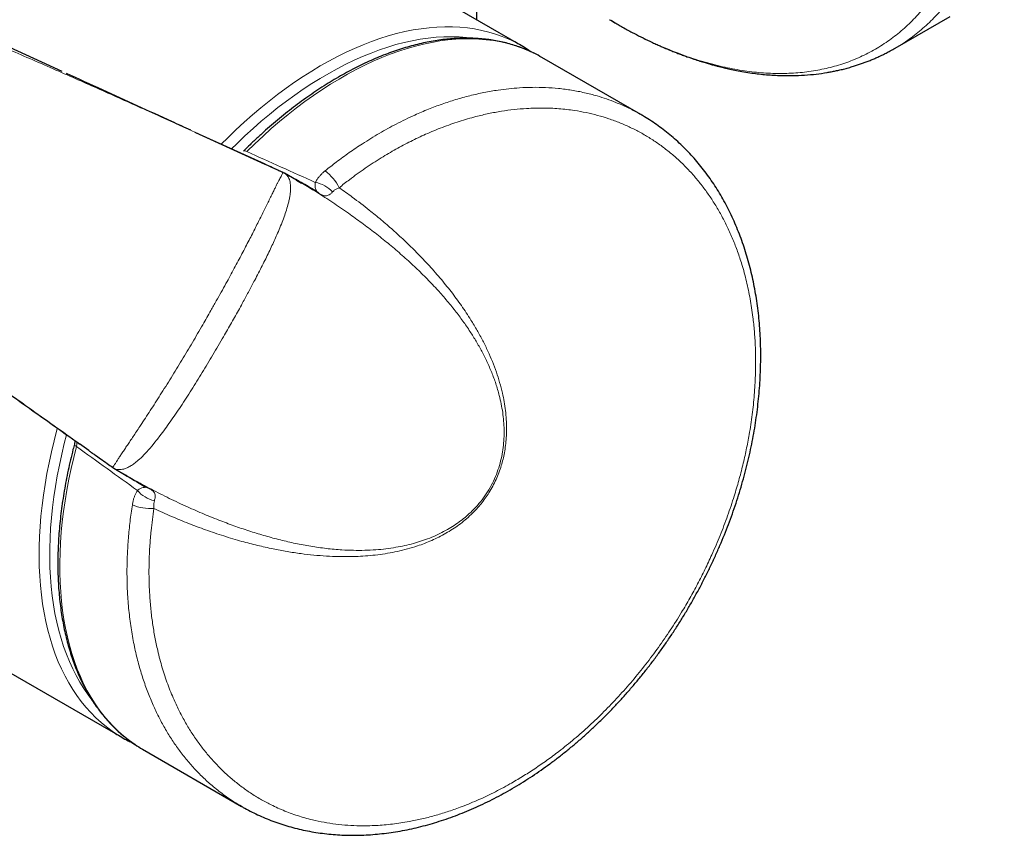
# Model space of a CAD drawing. Header units: millimetres. Extents: x 8 to 2385, y 12 to 2606.
# Tile 29 of 156: x 2316 to 2381, y 120 to 174. Entities that reach past the tile are written whole.
import ezdxf

# ---------------------------------------------------------------- set-up
doc = ezdxf.new("R2010")
doc.units = ezdxf.units.MM

msp = doc.modelspace()

# ---------------------------------------------------------------- linework, layer by layer
at = {"color": 7, "linetype": 'Continuous', "lineweight": 30}
for p, q in [((2145.652, 228.796), (2322.57, 126.664)), ((2349.068, 172.564), (2331.192, 182.884)), ((2373.882, 172.381), (2377.532, 174.488)), ((2318.613, 170.836), (2312.69, 173.539)), ((2357.015, 167.976), (2350.447, 171.768)), ((2327.426, 166.806), (2332.073, 164.687)), ((2332.088, 164.678), (2327.494, 166.778)), ((2332.081, 164.683), (2333.23, 164.157)), ((2334.172, 163.625), (2333.359, 164.094)), ((2334.17, 163.621), (2334.507, 163.429)), ((2320.378, 145.695), (2319.774, 146.125)), ((2322.028, 144.524), (2322.049, 144.512)), ((2322.048, 144.509), (2322.861, 144.039)), ((2322.864, 144.043), (2322.851, 144.051)), ((2323.949, 125.868), (2330.518, 122.075)), ((2330.522, 122.082), (2330.534, 122.075))]:
    msp.add_line(p, q, dxfattribs=at)
at = {"color": 252, "linetype": 'Continuous', "lineweight": 0, "flags": 128}
for points in [[(2329.176, 166.012), (2329.603, 166.439), (2330.143, 166.959), (2330.688, 167.464), (2331.238, 167.951), (2331.792, 168.422), (2332.35, 168.876), (2332.911, 169.311), (2333.475, 169.729), (2334.041, 170.128), (2334.608, 170.508), (2335.177, 170.869), (2335.746, 171.21), (2336.315, 171.531), (2336.884, 171.832), (2337.452, 172.112), (2338.018, 172.372), (2338.582, 172.611), (2339.144, 172.828), (2339.703, 173.024), (2340.258, 173.199), (2340.809, 173.351), (2341.355, 173.482), (2341.896, 173.591), (2342.432, 173.678), (2342.962, 173.742), (2343.485, 173.784), (2344.001, 173.804), (2344.509, 173.801), (2345.009, 173.776), (2345.501, 173.729), (2345.984, 173.66), (2346.457, 173.568), (2346.921, 173.454), (2347.375, 173.319), (2347.817, 173.161), (2348.249, 172.982), (2348.644, 172.794)], [(2345.84, 173.049), (2345.444, 173.095), (2344.952, 173.131), (2344.453, 173.145), (2343.945, 173.136), (2343.431, 173.105), (2342.909, 173.052), (2342.381, 172.977), (2341.847, 172.879), (2341.308, 172.759), (2340.764, 172.618), (2340.216, 172.454), (2339.664, 172.269), (2339.109, 172.062), (2338.551, 171.834), (2337.99, 171.585), (2337.428, 171.315), (2336.865, 171.024), (2336.301, 170.713), (2335.737, 170.382), (2335.173, 170.032), (2334.611, 169.661), (2334.05, 169.272), (2333.49, 168.864), (2332.934, 168.438), (2332.38, 167.994), (2331.83, 167.532), (2331.284, 167.053), (2330.743, 166.558), (2330.206, 166.047), (2329.859, 165.704)], [(2349.932, 172.043), (2349.516, 172.235), (2349.082, 172.408), (2348.637, 172.56), (2348.181, 172.69), (2347.715, 172.798), (2347.24, 172.884), (2346.755, 172.947), (2346.262, 172.989), (2345.76, 173.008), (2345.25, 173.005), (2344.733, 172.98), (2344.209, 172.932), (2343.678, 172.862), (2343.142, 172.77), (2342.6, 172.656), (2342.053, 172.52), (2341.501, 172.362), (2340.946, 172.183), (2340.387, 171.982), (2339.825, 171.759), (2339.261, 171.516), (2338.695, 171.251), (2338.128, 170.966), (2337.559, 170.661), (2336.991, 170.335), (2336.422, 169.99), (2335.854, 169.625), (2335.288, 169.241), (2334.723, 168.838), (2334.16, 168.417), (2333.601, 167.977), (2333.044, 167.52), (2332.492, 167.046), (2331.944, 166.555), (2331.4, 166.048), (2330.862, 165.524)], [(2330.653, 165.56), (2330.669, 165.571), (2330.704, 165.579), (2330.749, 165.573), (2330.802, 165.555), (2330.862, 165.524)], [(2322.151, 126.921), (2321.933, 127.068), (2321.557, 127.345), (2321.195, 127.643), (2320.846, 127.96), (2320.51, 128.298), (2320.189, 128.655), (2319.882, 129.032), (2319.59, 129.428), (2319.313, 129.842), (2319.051, 130.275), (2318.805, 130.725), (2318.574, 131.193), (2318.36, 131.678), (2318.161, 132.179), (2317.979, 132.697), (2317.813, 133.23), (2317.664, 133.778), (2317.531, 134.341), (2317.415, 134.918), (2317.317, 135.508), (2317.235, 136.112), (2317.171, 136.728), (2317.124, 137.356), (2317.094, 137.995), (2317.081, 138.645), (2317.086, 139.305), (2317.108, 139.975), (2317.147, 140.653), (2317.203, 141.34), (2317.277, 142.034), (2317.368, 142.736), (2317.476, 143.443), (2317.6, 144.157), (2317.742, 144.875), (2317.9, 145.598), (2318.075, 146.325), (2318.266, 147.054), (2318.297, 147.168)], [(2318.907, 146.736), (2318.758, 146.16), (2318.585, 145.44), (2318.429, 144.725), (2318.29, 144.013), (2318.167, 143.306), (2318.062, 142.606), (2317.973, 141.911), (2317.902, 141.224), (2317.848, 140.545), (2317.811, 139.873), (2317.791, 139.211), (2317.789, 138.558), (2317.804, 137.916), (2317.836, 137.284), (2317.886, 136.664), (2317.953, 136.056), (2318.036, 135.46), (2318.137, 134.878), (2318.255, 134.309), (2318.39, 133.754), (2318.542, 133.214), (2318.71, 132.69), (2318.894, 132.181), (2319.095, 131.688), (2319.312, 131.212), (2319.545, 130.753), (2319.793, 130.312), (2320.057, 129.889), (2320.336, 129.484), (2320.587, 129.152)], [(2319.563, 145.954), (2319.379, 145.226), (2319.211, 144.502), (2319.06, 143.781), (2318.926, 143.066), (2318.808, 142.355), (2318.707, 141.651), (2318.624, 140.953), (2318.557, 140.263), (2318.508, 139.58), (2318.476, 138.906), (2318.461, 138.241), (2318.463, 137.585), (2318.483, 136.94), (2318.519, 136.306), (2318.573, 135.684), (2318.645, 135.073), (2318.733, 134.475), (2318.838, 133.891), (2318.96, 133.32), (2319.099, 132.764), (2319.255, 132.222), (2319.427, 131.695), (2319.616, 131.185), (2319.821, 130.69), (2320.041, 130.212), (2320.278, 129.752), (2320.53, 129.309), (2320.797, 128.884), (2321.08, 128.477), (2321.377, 128.089), (2321.689, 127.72), (2322.016, 127.371), (2322.356, 127.041), (2322.71, 126.731), (2323.077, 126.442), (2323.453, 126.176)], [(2319.427, 146.116), (2319.426, 146.098), (2319.437, 146.064), (2319.464, 146.028), (2319.507, 145.99), (2319.563, 145.954)]]:
    msp.add_lwpolyline(points, dxfattribs=at)
at = {"color": 7, "linetype": 'Continuous', "lineweight": 30}
for centre, radius, start, end in [((2344.648, 164.907), 8.842, 56.80046, 63.12967), ((2346.023, 164.105), 8.848, 60.00419, 63.78512), ((2326.99, 134.319), 8.84, 236.81156, 243.12083), ((2328.373, 133.53), 8.848, 236.217, 240.00117)]:
    msp.add_arc(centre, radius, start, end, dxfattribs=at)
at = {"color": 252, "linetype": 'Continuous', "lineweight": 0}
for centre, radius, start, end in [((2334.243, 161.788), 3.059, 25.97025, 53.47219), ((2335.048, 161.46), 2.05, 42.46405, 79.8063), ((2335.142, 162.281), 0.702, 41.98445, 60.6815), ((2324.513, 143.869), 0.702, 239.30136, 258.02361), ((2325.176, 144.362), 2.051, 220.19757, 257.53213), ((2324.489, 144.888), 3.053, 246.49952, 274.05866)]:
    msp.add_arc(centre, radius, start, end, dxfattribs=at)
for major_axis, ratio, start_param, end_param in [((234.047, -104.568), 0.006179, 1.168661, 1.189711), ((207.594, -150.386), 0.006162, 5.093472, 5.114522)]:
    msp.add_ellipse((2243.214, 203.074), major_axis=major_axis, ratio=ratio, start_param=start_param, end_param=end_param, dxfattribs=at)
for points, knots in [([(2338.885, 233.005), (2339.217, 233.184), (2339.882, 233.543), (2340.946, 233.96), (2342.055, 234.285), (2343.21, 234.509), (2344.406, 234.634), (2345.64, 234.657), (2346.908, 234.581), (2348.205, 234.403), (2349.529, 234.127), (2350.874, 233.751), (2352.236, 233.277), (2353.611, 232.708), (2354.995, 232.043), (2356.384, 231.287), (2357.772, 230.44), (2359.156, 229.507), (2360.531, 228.488), (2361.894, 227.389), (2363.239, 226.212), (2364.562, 224.961), (2365.86, 223.64), (2367.127, 222.253), (2368.361, 220.804), (2369.558, 219.299), (2370.713, 217.741), (2371.822, 216.136), (2372.884, 214.489), (2373.893, 212.804), (2374.847, 211.088), (2375.743, 209.345), (2376.578, 207.581), (2377.35, 205.802), (2378.056, 204.013), (2378.693, 202.22), (2379.261, 200.429), (2379.756, 198.644), (2380.178, 196.873), (2380.525, 195.119), (2380.796, 193.39), (2380.99, 191.69), (2381.107, 190.024), (2381.145, 188.398), (2381.107, 186.817), (2380.99, 185.287), (2380.796, 183.811), (2380.525, 182.394), (2380.178, 181.041), (2379.756, 179.756), (2379.261, 178.544), (2378.693, 177.407), (2378.056, 176.351), (2377.35, 175.376), (2376.578, 174.489), (2375.744, 173.687), (2374.843, 172.988), (2374.22, 172.555), (2373.883, 172.382), (2373.882, 172.381)], [0, 0, 0, 0, 0.017831, 0.035688, 0.053546, 0.071403, 0.08926, 0.107117, 0.124974, 0.142831, 0.160688, 0.178546, 0.196403, 0.21426, 0.232117, 0.249974, 0.267831, 0.285688, 0.303546, 0.321403, 0.33926, 0.357117, 0.374974, 0.392831, 0.410688, 0.428546, 0.446403, 0.46426, 0.482117, 0.499974, 0.517831, 0.535688, 0.553546, 0.571403, 0.58926, 0.607117, 0.624974, 0.642831, 0.660688, 0.678546, 0.696403, 0.71426, 0.732117, 0.749974, 0.767831, 0.785688, 0.803546, 0.821403, 0.83926, 0.857117, 0.874974, 0.892831, 0.910688, 0.928546, 0.946403, 0.96426, 0.982117, 0.999974, 1, 1, 1, 1]), ([(2354.958, 174.274), (2355.097, 174.189), (2355.691, 173.823), (2356.74, 173.266), (2358.1, 172.608), (2359.452, 172.049), (2360.791, 171.583), (2362.113, 171.214), (2363.414, 170.942), (2364.689, 170.768), (2365.935, 170.692), (2367.148, 170.716), (2368.324, 170.838), (2369.459, 171.059), (2370.55, 171.377), (2371.593, 171.792), (2372.585, 172.302), (2373.523, 172.906), (2374.404, 173.602), (2375.225, 174.388), (2375.983, 175.261), (2376.677, 176.218), (2377.303, 177.257), (2377.861, 178.374), (2378.348, 179.566), (2378.763, 180.829), (2379.104, 182.159), (2379.37, 183.551), (2379.561, 185.002), (2379.675, 186.507), (2379.714, 188.06), (2379.675, 189.658), (2379.561, 191.295), (2379.37, 192.967), (2379.104, 194.667), (2378.763, 196.39), (2378.348, 198.131), (2377.861, 199.885), (2377.303, 201.646), (2376.677, 203.409), (2375.983, 205.167), (2375.225, 206.915), (2374.404, 208.649), (2373.523, 210.362), (2372.585, 212.049), (2371.593, 213.705), (2370.55, 215.324), (2369.459, 216.902), (2368.324, 218.433), (2367.148, 219.913), (2365.935, 221.336), (2364.689, 222.7), (2363.414, 223.998), (2362.113, 225.228), (2360.791, 226.385), (2359.452, 227.465), (2358.1, 228.466), (2356.74, 229.384), (2355.375, 230.216), (2354.01, 230.96), (2352.65, 231.612), (2351.298, 232.172), (2349.959, 232.638), (2348.637, 233.007), (2347.337, 233.279), (2346.061, 233.453), (2344.815, 233.529), (2343.602, 233.506), (2342.426, 233.383), (2341.291, 233.163), (2340.2, 232.845), (2339.157, 232.43), (2338.165, 231.919), (2337.227, 231.315), (2336.346, 230.619), (2335.526, 229.833), (2334.767, 228.96), (2334.073, 228.003), (2333.447, 226.964), (2332.889, 225.847), (2332.402, 224.655), (2331.988, 223.392), (2331.647, 222.063), (2331.38, 220.67), (2331.19, 219.219), (2331.071, 217.717), (2331.057, 216.675), (2331.049, 216.154)], [0, 0, 0, 0, 0.003628, 0.01549, 0.027351, 0.039213, 0.051074, 0.062936, 0.074797, 0.086659, 0.098521, 0.110382, 0.122244, 0.134105, 0.145967, 0.157828, 0.16969, 0.181552, 0.193413, 0.205275, 0.217136, 0.228998, 0.240859, 0.252721, 0.264583, 0.276444, 0.288306, 0.300167, 0.312029, 0.32389, 0.335752, 0.347614, 0.359475, 0.371337, 0.383198, 0.39506, 0.406921, 0.418783, 0.430645, 0.442506, 0.454368, 0.466229, 0.478091, 0.489952, 0.501814, 0.513676, 0.525537, 0.537399, 0.54926, 0.561122, 0.572983, 0.584845, 0.596707, 0.608568, 0.62043, 0.632291, 0.644153, 0.656014, 0.667876, 0.679738, 0.691599, 0.703461, 0.715322, 0.727184, 0.739045, 0.750907, 0.762769, 0.77463, 0.786492, 0.798353, 0.810215, 0.822076, 0.833938, 0.8458, 0.857661, 0.869523, 0.881384, 0.893246, 0.905107, 0.916969, 0.928831, 0.940692, 0.952554, 0.964415, 0.976277, 0.988138, 1, 1, 1, 1]), ([(2312.222, 173.514), (2313.252, 173.075), (2315.311, 172.198), (2318.335, 170.879), (2321.293, 169.57), (2324.305, 168.221), (2326.346, 167.295), (2327.426, 166.806)], [0, 0, 0, 0, 0.202182, 0.404374, 0.595091, 0.785812, 1, 1, 1, 1]), ([(2357.009, 167.975), (2356.965, 168.002), (2356.681, 168.176), (2356.13, 168.45), (2355.416, 168.768), (2354.741, 169.019), (2354.05, 169.24), (2353.279, 169.439), (2352.423, 169.605), (2351.562, 169.717), (2350.698, 169.779), (2349.834, 169.794), (2349.016, 169.763), (2348.251, 169.698), (2347.468, 169.599), (2346.607, 169.45), (2345.668, 169.238), (2344.739, 168.981), (2343.821, 168.68), (2342.916, 168.339), (2341.901, 167.906), (2340.812, 167.378), (2339.654, 166.741), (2338.617, 166.102), (2337.666, 165.46), (2336.838, 164.859), (2336.309, 164.44), (2336.064, 164.246)], [0, 0, 0, 0, 0.007904, 0.0505654, 0.0932268, 0.1261736, 0.1591204, 0.2019683, 0.2448379, 0.2876856, 0.32865, 0.3696335, 0.4105978, 0.4432608, 0.4759237, 0.5184015, 0.5609008, 0.6033784, 0.6439891, 0.6846187, 0.7252293, 0.7809387, 0.8320138, 0.8830888, 0.9238928, 0.9646968, 1, 1, 1, 1]), ([(2336.993, 163.127), (2337.22, 163.306), (2337.79, 163.755), (2338.722, 164.422), (2339.753, 165.095), (2340.761, 165.688), (2341.742, 166.21), (2342.771, 166.698), (2343.844, 167.143), (2344.96, 167.535), (2345.986, 167.832), (2346.92, 168.05), (2347.763, 168.206), (2348.602, 168.32), (2349.522, 168.399), (2350.517, 168.425), (2351.578, 168.38), (2352.535, 168.27), (2353.391, 168.115), (2354.151, 167.932), (2354.896, 167.706), (2355.619, 167.44), (2356.318, 167.133), (2356.99, 166.79), (2357.645, 166.406), (2358.278, 165.98), (2358.894, 165.512), (2359.486, 165.003), (2360.053, 164.452), (2360.587, 163.869), (2361.087, 163.256), (2361.552, 162.617), (2361.99, 161.942), (2362.399, 161.233), (2362.779, 160.485), (2363.127, 159.703), (2363.442, 158.888), (2363.749, 157.963), (2364.033, 156.92), (2364.278, 155.754), (2364.447, 154.646), (2364.554, 153.608), (2364.614, 152.65), (2364.637, 151.673), (2364.621, 150.585), (2364.551, 149.385), (2364.414, 148.074), (2364.23, 146.856), (2364.015, 145.736), (2363.785, 144.717), (2363.519, 143.695), (2363.188, 142.574), (2362.78, 141.359), (2362.284, 140.057), (2361.777, 138.871), (2361.273, 137.799), (2360.787, 136.839), (2360.269, 135.889), (2359.669, 134.862), (2358.976, 133.767), (2358.185, 132.617), (2357.346, 131.496), (2356.462, 130.407), (2355.534, 129.356), (2354.578, 128.36), (2353.599, 127.421), (2352.599, 126.542), (2351.657, 125.781), (2350.779, 125.129), (2349.973, 124.571), (2349.154, 124.048), (2348.241, 123.509), (2347.23, 122.971), (2346.127, 122.453), (2345.106, 122.039), (2344.173, 121.711), (2343.327, 121.454), (2342.481, 121.237), (2341.549, 121.044), (2340.532, 120.89), (2339.442, 120.797), (2338.453, 120.778), (2337.562, 120.816), (2336.768, 120.893), (2335.984, 121.013), (2335.134, 121.193), (2334.226, 121.451), (2333.272, 121.803), (2332.426, 122.193), (2331.68, 122.602), (2331.028, 123.013), (2330.398, 123.465), (2329.797, 123.954), (2329.227, 124.476), (2328.69, 125.03), (2328.177, 125.621), (2327.691, 126.249), (2327.231, 126.918), (2326.801, 127.623), (2326.401, 128.365), (2325.999, 129.214), (2325.609, 130.18), (2325.247, 131.271), (2324.969, 132.316), (2324.761, 133.301), (2324.609, 134.215), (2324.494, 135.154), (2324.405, 136.243), (2324.369, 137.342), (2324.383, 138.441), (2324.43, 139.398), (2324.505, 140.287), (2324.597, 141.102), (2324.669, 141.596), (2324.705, 141.843)], [0, 0, 0, 0, 0.006854, 0.017218, 0.027583, 0.036927, 0.046277, 0.055622, 0.066125, 0.076636, 0.087139, 0.095164, 0.103192, 0.111217, 0.119329, 0.129926, 0.140532, 0.151129, 0.159225, 0.167325, 0.175422, 0.183606, 0.19159, 0.199577, 0.20756, 0.21567, 0.22378, 0.232008, 0.240235, 0.2485, 0.256503, 0.264509, 0.272512, 0.280644, 0.288776, 0.297028, 0.305279, 0.313569, 0.324234, 0.334907, 0.345572, 0.353727, 0.361885, 0.37004, 0.378287, 0.388833, 0.399387, 0.409933, 0.417997, 0.426065, 0.434128, 0.442284, 0.452705, 0.463135, 0.473556, 0.481523, 0.489494, 0.497461, 0.505517, 0.515863, 0.526217, 0.536563, 0.547133, 0.557712, 0.568282, 0.578633, 0.588992, 0.599344, 0.607253, 0.615166, 0.623075, 0.631071, 0.641504, 0.651946, 0.66238, 0.670351, 0.678326, 0.686297, 0.694354, 0.704912, 0.715478, 0.726036, 0.734102, 0.742172, 0.750238, 0.758392, 0.769064, 0.779744, 0.790416, 0.798571, 0.806729, 0.814884, 0.823129, 0.831133, 0.83914, 0.847144, 0.855276, 0.863409, 0.87166, 0.879911, 0.8882, 0.898892, 0.909592, 0.920284, 0.928459, 0.936637, 0.944812, 0.953079, 0.964695, 0.972514, 0.980336, 0.988155, 0.994077, 1, 1, 1, 1]), ([(2333.249, 164.141), (2333.249, 164.131), (2333.251, 164.11), (2333.223, 164.04), (2333.174, 163.938), (2333.108, 163.811), (2333.034, 163.669), (2332.957, 163.522), (2332.87, 163.354), (2332.768, 163.154), (2332.652, 162.919), (2332.515, 162.639), (2332.363, 162.33), (2332.197, 161.991), (2332.021, 161.635), (2331.837, 161.264), (2331.643, 160.879), (2331.443, 160.48), (2331.162, 159.925), (2330.783, 159.189), (2330.379, 158.42), (2330.034, 157.775), (2329.764, 157.275), (2329.474, 156.744), (2329.167, 156.189), (2328.834, 155.592), (2328.428, 154.873), (2328.014, 154.151), (2327.603, 153.444), (2327.257, 152.857), (2326.909, 152.271), (2326.557, 151.685), (2326.202, 151.1), (2325.843, 150.518), (2325.483, 149.941), (2325.132, 149.384), (2324.791, 148.85), (2324.461, 148.339), (2324.134, 147.839), (2323.845, 147.399), (2323.595, 147.02), (2323.382, 146.699), (2323.178, 146.394), (2322.985, 146.107), (2322.804, 145.839), (2322.632, 145.585), (2322.474, 145.345), (2322.337, 145.127), (2322.218, 144.944), (2322.127, 144.807), (2322.059, 144.708), (2322.011, 144.641), (2321.975, 144.598), (2321.953, 144.578), (2321.947, 144.58), (2321.945, 144.581)], [0, 0, 0, 0, 0.014878, 0.031713, 0.048655, 0.065717, 0.07839, 0.091118, 0.1039, 0.116738, 0.13204, 0.14742, 0.164107, 0.180802, 0.197566, 0.214277, 0.231042, 0.247996, 0.264989, 0.300193, 0.337216, 0.356206, 0.375939, 0.395695, 0.418058, 0.440449, 0.464885, 0.501485, 0.524392, 0.547322, 0.57033, 0.593365, 0.616743, 0.640155, 0.663687, 0.687269, 0.709234, 0.731257, 0.753492, 0.775816, 0.791819, 0.807872, 0.823702, 0.839591, 0.855266, 0.871014, 0.888084, 0.905283, 0.922621, 0.940095, 0.953637, 0.967239, 0.980903, 0.994621, 1, 1, 1, 1]), ([(2322.049, 144.512), (2322.068, 144.5), (2322.121, 144.467), (2322.23, 144.434), (2322.372, 144.415), (2322.529, 144.423), (2322.711, 144.46), (2322.919, 144.536), (2323.154, 144.66), (2323.4, 144.827), (2323.695, 145.063), (2324.045, 145.393), (2324.453, 145.84), (2324.809, 146.276), (2325.141, 146.708), (2325.444, 147.115), (2325.788, 147.597), (2326.133, 148.098), (2326.484, 148.62), (2326.837, 149.16), (2327.194, 149.715), (2327.549, 150.28), (2327.905, 150.857), (2328.261, 151.442), (2328.618, 152.037), (2328.972, 152.636), (2329.386, 153.345), (2329.855, 154.166), (2330.291, 154.944), (2330.678, 155.648), (2331.018, 156.276), (2331.355, 156.912), (2331.727, 157.628), (2332.116, 158.4), (2332.472, 159.14), (2332.729, 159.7), (2332.922, 160.138), (2333.115, 160.596), (2333.303, 161.073), (2333.466, 161.537), (2333.586, 161.929), (2333.667, 162.254), (2333.719, 162.517), (2333.756, 162.767), (2333.775, 163.004), (2333.774, 163.221), (2333.755, 163.419), (2333.718, 163.595), (2333.663, 163.75), (2333.59, 163.882), (2333.492, 164.004), (2333.407, 164.061), (2333.359, 164.094)], [0, 0, 0, 0, 0.007252, 0.021225, 0.035196, 0.048989, 0.062782, 0.079736, 0.096904, 0.114074, 0.13145, 0.156604, 0.183026, 0.211018, 0.225392, 0.246978, 0.268653, 0.290554, 0.312517, 0.335104, 0.357738, 0.380493, 0.403282, 0.426454, 0.449655, 0.472941, 0.496253, 0.531934, 0.567707, 0.585757, 0.612855, 0.640007, 0.659117, 0.695786, 0.730142, 0.746797, 0.763451, 0.78376, 0.80416, 0.824883, 0.84574, 0.859052, 0.872363, 0.885944, 0.899524, 0.913304, 0.926605, 0.940265, 0.953925, 0.96773, 0.981537, 1, 1, 1, 1]), ([(2336.064, 164.246), (2336.012, 164.203), (2335.909, 164.116), (2335.768, 163.976), (2335.638, 163.828), (2335.515, 163.662), (2335.447, 163.543), (2335.411, 163.478)], [0, 0, 0, 0, 0.189617, 0.380286, 0.574478, 0.769996, 1, 1, 1, 1]), ([(2334.507, 163.429), (2334.523, 163.42), (2334.909, 163.199), (2335.642, 162.743), (2336.703, 162.061), (2337.694, 161.38), (2338.625, 160.706), (2339.496, 160.041), (2340.35, 159.353), (2341.183, 158.64), (2341.982, 157.913), (2342.746, 157.17), (2343.446, 156.437), (2344.096, 155.701), (2344.675, 154.993), (2345.208, 154.284), (2345.672, 153.608), (2346.09, 152.937), (2346.464, 152.276), (2346.809, 151.588), (2347.123, 150.871), (2347.398, 150.123), (2347.606, 149.425), (2347.753, 148.785), (2347.85, 148.22), (2347.915, 147.646), (2347.945, 147.067), (2347.936, 146.482), (2347.886, 145.893), (2347.788, 145.296), (2347.639, 144.696), (2347.435, 144.099), (2347.174, 143.513), (2346.855, 142.947), (2346.482, 142.412), (2346.101, 141.96), (2345.719, 141.573), (2345.35, 141.245), (2344.945, 140.931), (2344.514, 140.639), (2344.039, 140.36), (2343.534, 140.105), (2343.001, 139.876), (2342.465, 139.682), (2341.912, 139.514), (2341.346, 139.374), (2340.736, 139.255), (2340.099, 139.162), (2339.405, 139.096), (2338.687, 139.062), (2337.936, 139.061), (2337.085, 139.096), (2336.139, 139.182), (2335.112, 139.328), (2334.097, 139.518), (2333.095, 139.749), (2332.104, 140.015), (2331.116, 140.316), (2330.13, 140.65), (2329.1, 141.032), (2328.032, 141.462), (2326.891, 141.96), (2325.724, 142.509), (2324.526, 143.117), (2323.572, 143.628), (2323.02, 143.952), (2322.864, 144.043)], [0, 0, 0, 0, 0.0011, 0.026484, 0.05188, 0.077287, 0.099509, 0.121873, 0.144245, 0.1666, 0.188966, 0.21027, 0.231588, 0.250627, 0.269683, 0.286676, 0.303687, 0.318431, 0.333208, 0.348007, 0.362853, 0.377737, 0.392674, 0.402897, 0.413149, 0.423005, 0.432902, 0.442581, 0.452057, 0.461584, 0.471212, 0.480662, 0.490229, 0.499962, 0.509594, 0.519389, 0.526743, 0.534599, 0.542512, 0.551211, 0.559959, 0.569962, 0.58001, 0.590096, 0.60021, 0.611151, 0.622114, 0.634802, 0.647512, 0.661939, 0.676387, 0.691454, 0.712171, 0.732935, 0.753724, 0.774548, 0.795388, 0.816241, 0.837642, 0.859054, 0.883519, 0.907995, 0.934952, 0.961923, 0.98922, 1, 1, 1, 1]), ([(2334.088, 163.674), (2334.197, 163.612), (2334.727, 163.311), (2335.249, 162.998), (2335.664, 162.75)], [0, 0, 0, 0, 0.205107, 1, 1, 1, 1]), ([(2335.411, 163.478), (2335.405, 163.427), (2335.392, 163.322), (2335.402, 163.191), (2335.425, 163.078), (2335.454, 162.995), (2335.479, 162.938), (2335.49, 162.909), (2335.488, 162.896), (2335.472, 162.901), (2335.465, 162.903)], [0, 0, 0, 0, 0.154665, 0.314712, 0.483386, 0.654438, 0.767067, 0.880977, 0.945237, 1, 1, 1, 1]), ([(2324.705, 141.843), (2325.091, 141.666), (2325.85, 141.318), (2326.995, 140.848), (2328.15, 140.413), (2329.333, 140.013), (2330.48, 139.671), (2331.574, 139.387), (2332.571, 139.163), (2333.536, 138.982), (2334.433, 138.846), (2335.304, 138.745), (2336.138, 138.678), (2336.908, 138.647), (2337.61, 138.643), (2338.253, 138.661), (2338.9, 138.702), (2339.551, 138.769), (2340.206, 138.864), (2340.865, 138.99), (2341.528, 139.151), (2342.128, 139.332), (2342.666, 139.525), (2343.139, 139.72), (2343.611, 139.941), (2344.07, 140.187), (2344.515, 140.457), (2344.94, 140.75), (2345.355, 141.075), (2345.753, 141.431), (2346.108, 141.795), (2346.421, 142.158), (2346.691, 142.514), (2346.949, 142.899), (2347.189, 143.313), (2347.409, 143.758), (2347.6, 144.218), (2347.753, 144.67), (2347.872, 145.109), (2347.969, 145.558), (2348.042, 146.033), (2348.093, 146.57), (2348.111, 147.143), (2348.091, 147.745), (2348.036, 148.341), (2347.949, 148.926), (2347.822, 149.551), (2347.65, 150.208), (2347.427, 150.906), (2347.166, 151.596), (2346.864, 152.291), (2346.526, 152.98), (2346.151, 153.669), (2345.683, 154.45), (2345.111, 155.312), (2344.423, 156.243), (2343.68, 157.159), (2342.883, 158.059), (2342.085, 158.89), (2341.308, 159.644), (2340.559, 160.329), (2339.789, 160.995), (2338.897, 161.723), (2337.967, 162.437), (2337.286, 162.919), (2336.993, 163.127)], [0, 0, 0, 0, 0.027354, 0.053679, 0.08002, 0.107444, 0.13489, 0.158047, 0.18122, 0.201661, 0.222116, 0.240387, 0.258671, 0.276424, 0.290105, 0.303807, 0.31752, 0.331272, 0.345041, 0.358856, 0.372698, 0.386584, 0.396492, 0.40642, 0.416372, 0.426355, 0.435725, 0.445135, 0.454421, 0.463767, 0.473076, 0.48058, 0.488132, 0.495561, 0.503772, 0.512057, 0.520415, 0.528842, 0.536338, 0.543873, 0.552835, 0.561844, 0.573048, 0.5844, 0.595801, 0.607385, 0.619001, 0.633683, 0.648404, 0.663943, 0.679509, 0.696068, 0.71265, 0.729676, 0.754619, 0.779602, 0.804965, 0.831546, 0.858154, 0.880166, 0.902189, 0.924246, 0.946313, 0.976884, 1, 1, 1, 1]), ([(2335.664, 162.75), (2335.698, 162.73), (2335.761, 162.693), (2335.843, 162.651), (2335.926, 162.616), (2336.012, 162.592), (2336.111, 162.582), (2336.217, 162.597), (2336.33, 162.644), (2336.426, 162.711), (2336.501, 162.779), (2336.54, 162.823), (2336.56, 162.845)], [0, 0, 0, 0, 0.088883, 0.1665093, 0.2448147, 0.3561036, 0.4684331, 0.6094064, 0.7526313, 0.8741551, 0.9366965, 1, 1, 1, 1]), ([(2336.56, 162.845), (2336.585, 162.871), (2336.653, 162.942), (2336.796, 163.041), (2336.927, 163.098), (2336.993, 163.127)], [0, 0, 0, 0, 0.218995, 0.604223, 1, 1, 1, 1]), ([(2319.774, 146.125), (2318.645, 146.928), (2316.59, 148.39), (2313.616, 150.526), (2310.85, 152.526), (2308.094, 154.542), (2305.584, 156.401), (2304, 157.593), (2303.324, 158.101)], [0, 0, 0, 0, 0.204674, 0.372275, 0.539878, 0.707562, 0.875252, 1, 1, 1, 1]), ([(2319.594, 146.25), (2319.594, 146.239), (2319.598, 146.181), (2319.588, 146.081), (2319.57, 145.991), (2319.563, 145.954)], [0, 0, 0, 0, 0.118503, 0.634852, 1, 1, 1, 1]), ([(2324.367, 143.183), (2323.944, 143.418), (2323.412, 143.715), (2322.885, 144.024), (2322.777, 144.088)], [0, 0, 0, 0, 0.793869, 1, 1, 1, 1]), ([(2324.135, 143.278), (2324.138, 143.275), (2324.152, 143.264), (2324.146, 143.256), (2324.115, 143.249), (2324.038, 143.241), (2323.938, 143.22), (2323.823, 143.174), (2323.723, 143.123), (2323.649, 143.068), (2323.609, 143.038)], [0, 0, 0, 0, 0.020884, 0.097797, 0.220788, 0.346684, 0.595461, 0.723444, 0.852992, 1, 1, 1, 1]), ([(2324.733, 142.359), (2324.746, 142.401), (2324.772, 142.485), (2324.786, 142.586), (2324.789, 142.701), (2324.766, 142.819), (2324.709, 142.924), (2324.633, 143.007), (2324.554, 143.07), (2324.465, 143.128), (2324.4, 143.164), (2324.367, 143.183)], [0, 0, 0, 0, 0.093915, 0.190427, 0.271029, 0.436185, 0.605072, 0.717466, 0.831057, 0.915031, 1, 1, 1, 1]), ([(2323.609, 143.038), (2323.578, 142.986), (2323.516, 142.881), (2323.437, 142.708), (2323.37, 142.523), (2323.312, 142.317), (2323.286, 142.169), (2323.271, 142.089)], [0, 0, 0, 0, 0.188873, 0.379127, 0.57345, 0.769056, 1, 1, 1, 1]), ([(2323.271, 142.089), (2323.218, 141.72), (2323.11, 140.979), (2323.002, 139.877), (2322.934, 138.782), (2322.911, 137.795), (2322.922, 136.914), (2322.96, 135.987), (2323.046, 134.939), (2323.198, 133.783), (2323.399, 132.691), (2323.645, 131.653), (2323.926, 130.686), (2324.246, 129.767), (2324.592, 128.916), (2324.966, 128.116), (2325.365, 127.364), (2325.798, 126.643), (2326.266, 125.952), (2326.768, 125.293), (2327.303, 124.667), (2327.87, 124.078), (2328.51, 123.488), (2329.222, 122.917), (2329.907, 122.435), (2330.351, 122.18), (2330.522, 122.082)], [0, 0, 0, 0, 0.042013, 0.084392, 0.126794, 0.169174, 0.200441, 0.231708, 0.28099, 0.328933, 0.376876, 0.421779, 0.466683, 0.509346, 0.552009, 0.591686, 0.631363, 0.67133, 0.711296, 0.751618, 0.79194, 0.832559, 0.873179, 0.922356, 0.970186, 1, 1, 1, 1]), ([(2324.705, 141.843), (2324.699, 141.887), (2324.685, 141.999), (2324.685, 142.177), (2324.717, 142.298), (2324.733, 142.359)], [0, 0, 0, 0, 0.242106, 0.615654, 1, 1, 1, 1])]:
    msp.add_open_spline(points, degree=3, knots=knots, dxfattribs=at)
at = {"color": 7, "linetype": 'Continuous', "lineweight": 30}
for points, knots in [([(2346.12, 174.266), (2346.136, 175.038), (2346.17, 176.695), (2346.199, 179.23), (2346.212, 181.873), (2346.206, 184.511), (2346.182, 187.144), (2346.138, 189.771), (2346.095, 191.73), (2346.06, 192.811), (2346.054, 193.02)], [0, 0, 0, 0, 0.122468, 0.2628791, 0.403324, 0.5439112, 0.6846082, 0.8253822, 0.9662004, 1, 1, 1, 1]), ([(2354.944, 174.274), (2355.035, 174.22), (2355.229, 174.107), (2355.517, 173.945), (2355.807, 173.78), (2356.114, 173.608), (2356.517, 173.39), (2357.019, 173.131), (2357.522, 172.885), (2357.933, 172.693), (2358.219, 172.564), (2358.456, 172.46), (2358.643, 172.379), (2358.772, 172.325), (2358.867, 172.285), (2358.958, 172.248), (2359.078, 172.199), (2359.254, 172.128), (2359.491, 172.034), (2359.777, 171.926), (2360.131, 171.797), (2360.516, 171.663), (2360.915, 171.533), (2361.257, 171.427), (2361.55, 171.342), (2361.804, 171.271), (2362.027, 171.211), (2362.271, 171.148), (2362.567, 171.076), (2362.942, 170.991), (2363.372, 170.902), (2363.853, 170.815), (2364.519, 170.711), (2365.347, 170.617), (2366.253, 170.564), (2367.093, 170.557), (2367.872, 170.589), (2368.641, 170.66), (2369.228, 170.744), (2369.652, 170.82), (2369.938, 170.877), (2370.235, 170.943), (2370.553, 171.021), (2370.876, 171.109), (2371.183, 171.201), (2371.461, 171.29), (2371.717, 171.379), (2371.972, 171.473), (2372.231, 171.574), (2372.487, 171.681), (2372.701, 171.776), (2372.888, 171.862), (2373.077, 171.952), (2373.308, 172.067), (2373.582, 172.211), (2373.778, 172.322), (2373.882, 172.381)], [0, 0, 0, 0, 0.0115563, 0.0244345, 0.0392391, 0.0555092, 0.0726287, 0.101255, 0.1320013, 0.1484999, 0.1629311, 0.1748217, 0.1841708, 0.1909776, 0.1941555, 0.1984868, 0.2044318, 0.211991, 0.2245825, 0.2396726, 0.2543629, 0.2771921, 0.2970441, 0.3139154, 0.3282316, 0.3408832, 0.3518965, 0.3617074, 0.3776291, 0.3967211, 0.4189858, 0.4439658, 0.4710736, 0.5210003, 0.5704227, 0.6099676, 0.653815, 0.695433, 0.7345083, 0.7503622, 0.7659116, 0.7823801, 0.8004805, 0.8198672, 0.837747, 0.8535098, 0.8682269, 0.8826634, 0.8985416, 0.9142494, 0.9291406, 0.9384567, 0.9499871, 0.964085, 0.9807549, 1, 1, 1, 1]), ([(2349.914, 172.052), (2349.903, 172.058), (2349.759, 172.132), (2349.472, 172.258), (2349.054, 172.427), (2348.626, 172.575), (2348.188, 172.703), (2347.74, 172.811), (2347.284, 172.9), (2346.82, 172.968), (2346.347, 173.016), (2345.867, 173.044), (2345.379, 173.052), (2344.885, 173.039), (2344.384, 173.007), (2343.876, 172.954), (2343.364, 172.88), (2342.846, 172.787), (2342.323, 172.673), (2341.797, 172.54), (2341.266, 172.386), (2340.732, 172.213), (2340.195, 172.02), (2339.656, 171.808), (2339.115, 171.577), (2338.573, 171.326), (2338.03, 171.057), (2337.486, 170.769), (2336.942, 170.463), (2336.398, 170.139), (2335.855, 169.798), (2335.314, 169.439), (2334.774, 169.062), (2334.236, 168.669), (2333.701, 168.26), (2333.169, 167.834), (2332.64, 167.393), (2332.115, 166.937), (2331.594, 166.465), (2331.107, 166.006), (2330.795, 165.7), (2330.653, 165.56)], [0, 0, 0, 0, 0.002228, 0.028255, 0.05429, 0.08034, 0.106409, 0.132502, 0.158625, 0.18478, 0.210968, 0.237191, 0.263449, 0.28974, 0.316063, 0.342415, 0.368795, 0.395199, 0.421625, 0.448069, 0.474528, 0.501001, 0.527484, 0.553975, 0.580472, 0.606974, 0.633478, 0.659984, 0.68649, 0.712996, 0.7395, 0.766002, 0.792501, 0.818998, 0.845491, 0.871982, 0.898469, 0.924953, 0.951434, 0.977911, 1, 1, 1, 1]), ([(2349.747, 172.13), (2349.734, 172.14), (2349.655, 172.198), (2349.572, 172.25), (2349.503, 172.293)], [0, 0, 0, 0, 0.162519, 1, 1, 1, 1]), ([(2327.161, 166.933), (2326.736, 167.127), (2324.78, 168.021), (2322.025, 169.28), (2319.697, 170.343), (2318.896, 170.709)], [0, 0, 0, 0, 0.153728, 0.708832, 1, 1, 1, 1]), ([(2354.618, 128.037), (2354.71, 128.13), (2354.976, 128.397), (2355.408, 128.849), (2355.91, 129.396), (2356.401, 129.956), (2356.881, 130.527), (2357.352, 131.111), (2357.812, 131.708), (2358.261, 132.316), (2358.698, 132.935), (2359.124, 133.563), (2359.537, 134.202), (2359.938, 134.851), (2360.325, 135.507), (2360.696, 136.167), (2361.054, 136.834), (2361.397, 137.507), (2361.727, 138.188), (2362.042, 138.875), (2362.342, 139.566), (2362.627, 140.263), (2362.898, 140.966), (2363.152, 141.671), (2363.39, 142.379), (2363.613, 143.089), (2363.819, 143.802), (2364.01, 144.517), (2364.183, 145.231), (2364.339, 145.942), (2364.478, 146.649), (2364.599, 147.355), (2364.703, 148.062), (2364.791, 148.768), (2364.862, 149.474), (2364.915, 150.179), (2364.952, 150.88), (2364.97, 151.578), (2364.971, 152.27), (2364.955, 152.956), (2364.92, 153.634), (2364.868, 154.303), (2364.799, 154.962), (2364.711, 155.611), (2364.607, 156.25), (2364.484, 156.881), (2364.344, 157.505), (2364.187, 158.121), (2364.011, 158.728), (2363.819, 159.325), (2363.609, 159.911), (2363.383, 160.485), (2363.14, 161.045), (2362.88, 161.591), (2362.606, 162.122), (2362.316, 162.637), (2362.012, 163.135), (2361.692, 163.617), (2361.358, 164.084), (2361.007, 164.537), (2360.641, 164.976), (2360.261, 165.398), (2359.867, 165.802), (2359.462, 166.187), (2359.045, 166.554), (2358.615, 166.903), (2358.172, 167.235), (2357.716, 167.547), (2357.329, 167.795), (2357.089, 167.931), (2357.01, 167.976)], [0, 0, 0, 0, 0.007946, 0.022852, 0.037711, 0.052548, 0.067383, 0.082229, 0.097103, 0.112042, 0.126893, 0.141783, 0.15672, 0.171669, 0.186587, 0.20144, 0.21618, 0.231042, 0.245896, 0.26074, 0.27559, 0.290461, 0.30537, 0.320351, 0.33516, 0.350064, 0.365023, 0.379998, 0.394938, 0.409805, 0.4246, 0.439395, 0.454267, 0.469203, 0.484195, 0.499229, 0.514293, 0.529376, 0.544462, 0.559535, 0.574582, 0.589588, 0.604542, 0.619441, 0.634294, 0.649203, 0.664178, 0.679205, 0.694274, 0.70937, 0.724479, 0.739586, 0.754674, 0.769727, 0.784733, 0.799676, 0.814545, 0.829338, 0.844176, 0.859097, 0.87406, 0.889018, 0.903918, 0.918713, 0.933419, 0.948254, 0.963051, 0.97783, 0.992613, 1, 1, 1, 1]), ([(2333.25, 164.143), (2333.139, 164.193), (2332.871, 164.314), (2332.539, 164.465), (2332.324, 164.565), (2332.258, 164.595)], [0, 0, 0, 0, 0.325448, 0.791319, 1, 1, 1, 1]), ([(2333.333, 164.101), (2333.304, 164.118), (2333.27, 164.138), (2333.238, 164.151), (2333.234, 164.153)], [0, 0, 0, 0, 0.871646, 1, 1, 1, 1]), ([(2333.235, 164.154), (2333.242, 164.154), (2333.25, 164.154), (2333.249, 164.143), (2333.249, 164.141)], [0, 0, 0, 0, 0.871348, 1, 1, 1, 1]), ([(2333.359, 164.094), (2333.357, 164.095), (2333.35, 164.101), (2333.342, 164.104), (2333.336, 164.106)], [0, 0, 0, 0, 0.250648, 1, 1, 1, 1]), ([(2335.486, 162.893), (2335.346, 162.971), (2334.889, 163.227), (2334.372, 163.516), (2334.002, 163.724), (2333.946, 163.755)], [0, 0, 0, 0, 0.2738674, 0.8898982, 1, 1, 1, 1]), ([(2303.507, 157.702), (2303.903, 157.42), (2305.615, 156.2), (2308.635, 154.048), (2312.636, 151.2), (2316.347, 148.56), (2318.752, 146.848), (2319.78, 146.117)], [0, 0, 0, 0, 0.0733385, 0.3170175, 0.5578614, 0.8111397, 1, 1, 1, 1]), ([(2319.427, 146.117), (2319.396, 145.995), (2319.304, 145.643), (2319.163, 145.061), (2319.01, 144.373), (2318.873, 143.689), (2318.75, 143.009), (2318.643, 142.334), (2318.551, 141.664), (2318.475, 141), (2318.414, 140.342), (2318.369, 139.691), (2318.34, 139.048), (2318.326, 138.412), (2318.328, 137.785), (2318.346, 137.167), (2318.38, 136.558), (2318.429, 135.96), (2318.495, 135.372), (2318.576, 134.795), (2318.672, 134.23), (2318.785, 133.676), (2318.913, 133.135), (2319.056, 132.608), (2319.215, 132.093), (2319.388, 131.593), (2319.577, 131.107), (2319.781, 130.635), (2320, 130.179), (2320.233, 129.739), (2320.48, 129.314), (2320.741, 128.907), (2321.016, 128.515), (2321.305, 128.141), (2321.607, 127.785), (2321.922, 127.446), (2322.249, 127.125), (2322.589, 126.822), (2322.941, 126.539), (2323.224, 126.328), (2323.393, 126.217), (2323.437, 126.189)], [0, 0, 0, 0, 0.01395, 0.040422, 0.066897, 0.093376, 0.119859, 0.146345, 0.172835, 0.199328, 0.225825, 0.252326, 0.27883, 0.305337, 0.331846, 0.358358, 0.384871, 0.411384, 0.437897, 0.464408, 0.490915, 0.517417, 0.543912, 0.570398, 0.596871, 0.62333, 0.649772, 0.676193, 0.70259, 0.728961, 0.755303, 0.781612, 0.807888, 0.83413, 0.860335, 0.886505, 0.912642, 0.938748, 0.964826, 0.990882, 1, 1, 1, 1]), ([(2319.467, 146.34), (2319.466, 146.324), (2319.461, 146.27), (2319.448, 146.194), (2319.431, 146.134), (2319.426, 146.117)], [0, 0, 0, 0, 0.236761, 0.782869, 1, 1, 1, 1]), ([(2320.377, 145.693), (2320.382, 145.689), (2320.441, 145.647), (2320.582, 145.548), (2320.834, 145.369), (2321.176, 145.126), (2321.561, 144.852), (2321.827, 144.662), (2321.944, 144.578)], [0, 0, 0, 0, 0.011883, 0.137443, 0.284747, 0.516007, 0.787844, 1, 1, 1, 1]), ([(2321.938, 144.587), (2321.954, 144.575), (2321.982, 144.554), (2322.016, 144.535), (2322.03, 144.527)], [0, 0, 0, 0, 0.573, 1, 1, 1, 1]), ([(2322.638, 144.168), (2322.698, 144.133), (2322.918, 144.001), (2323.425, 143.7), (2323.871, 143.435), (2324.154, 143.266)], [0, 0, 0, 0, 0.119426, 0.439062, 1, 1, 1, 1]), ([(2330.531, 122.071), (2330.597, 122.032), (2330.82, 121.901), (2331.211, 121.698), (2331.705, 121.46), (2332.21, 121.243), (2332.726, 121.045), (2333.253, 120.866), (2333.79, 120.706), (2334.336, 120.566), (2334.891, 120.446), (2335.454, 120.346), (2336.023, 120.268), (2336.598, 120.209), (2337.177, 120.172), (2337.761, 120.156), (2338.347, 120.16), (2338.937, 120.186), (2339.533, 120.232), (2340.134, 120.299), (2340.742, 120.387), (2341.352, 120.496), (2341.963, 120.625), (2342.571, 120.773), (2343.181, 120.942), (2343.79, 121.131), (2344.402, 121.341), (2345.012, 121.57), (2345.621, 121.818), (2346.229, 122.087), (2346.837, 122.375), (2347.44, 122.681), (2348.039, 123.005), (2348.634, 123.348), (2349.228, 123.709), (2349.816, 124.089), (2350.397, 124.484), (2350.971, 124.894), (2351.538, 125.321), (2352.1, 125.765), (2352.657, 126.226), (2353.205, 126.702), (2353.746, 127.193), (2354.217, 127.639), (2354.505, 127.925), (2354.618, 128.037)], [0, 0, 0, 0, 0.009728, 0.033109, 0.056431, 0.079819, 0.10332, 0.126919, 0.150599, 0.174345, 0.198138, 0.221958, 0.245787, 0.269599, 0.293375, 0.317096, 0.340744, 0.364315, 0.387968, 0.411852, 0.435836, 0.459853, 0.483815, 0.507656, 0.531297, 0.555252, 0.579129, 0.602994, 0.626872, 0.650781, 0.67475, 0.698815, 0.722457, 0.746391, 0.770363, 0.794308, 0.818165, 0.841879, 0.865532, 0.889388, 0.913198, 0.936992, 0.960797, 0.984634, 1, 1, 1, 1]), ([(2323.009, 126.426), (2323.015, 126.423), (2323.1, 126.377), (2323.188, 126.338), (2323.27, 126.302)], [0, 0, 0, 0, 0.0739678, 1, 1, 1, 1])]:
    msp.add_open_spline(points, degree=3, knots=knots, dxfattribs=at)

doc.saveas('drawing.dxf')
